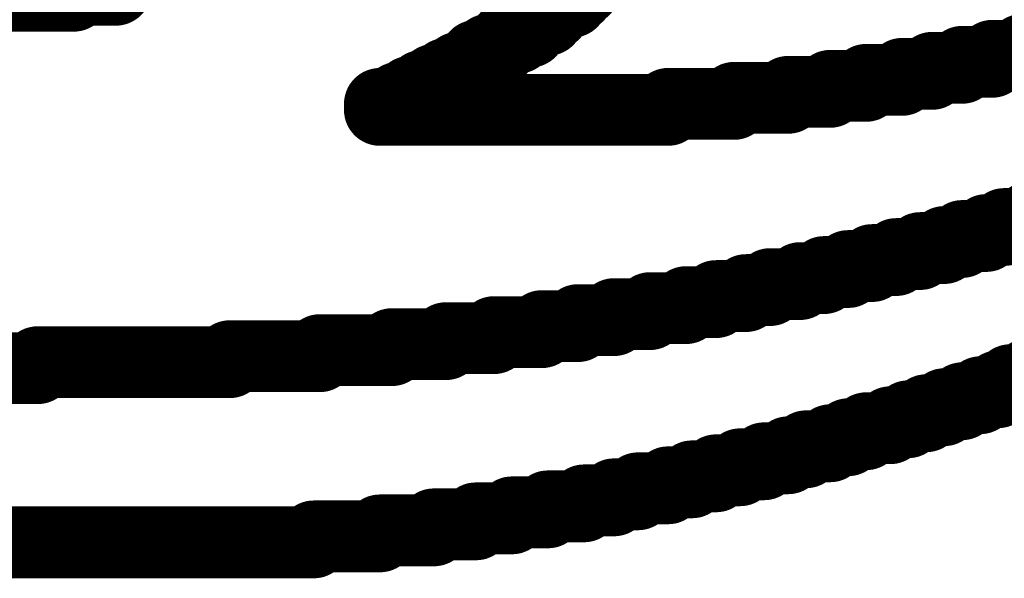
# Model space of a CAD drawing. Header units: inches. Extents: x -0.03 to 9.71, y 0 to 4.44.
# Tile 24 of 117: x 0.2044 to 0.273, y 0.6771 to 0.716. Entities that reach past the tile are written whole.
import ezdxf

# ---------------------------------------------------------------- set-up
doc = ezdxf.new("R2010")
doc.units = ezdxf.units.IN
doc.header["$MEASUREMENT"] = 0
doc.layers.add('Top Overlay', color=2, linetype='Continuous')

msp = doc.modelspace()

# ---------------------------------------------------------------- linework, layer by layer
at = {"layer": 'Top Overlay'}
for p, q in [((0.241189, 0.715957), (0.241189, 0.716378)), ((0.239937, 0.715122), (0.239937, 0.715539)), ((0.239937, 0.715539), (0.240355, 0.715539)), ((0.240355, 0.715539), (0.240355, 0.715957)), ((0.240355, 0.715957), (0.241189, 0.715957)), ((0.238264, 0.714283), (0.238264, 0.714705)), ((0.238264, 0.714705), (0.239099, 0.714705)), ((0.239099, 0.714705), (0.239099, 0.715122)), ((0.239099, 0.715122), (0.239937, 0.715122)), ((0.237847, 0.713866), (0.237847, 0.714283)), ((0.237847, 0.714283), (0.238264, 0.714283)), ((0.236174, 0.713032), (0.236174, 0.713449)), ((0.236174, 0.713449), (0.237008, 0.713449)), ((0.237008, 0.713449), (0.237008, 0.713866)), ((0.237008, 0.713866), (0.237847, 0.713866)), ((0.274225, 0.713449), (0.272134, 0.713449)), ((0.272134, 0.713449), (0.272134, 0.713032)), ((0.234918, 0.712193), (0.234918, 0.712614)), ((0.234918, 0.712614), (0.235756, 0.712614)), ((0.235756, 0.712614), (0.235756, 0.713032)), ((0.235756, 0.713032), (0.236174, 0.713032)), ((0.270044, 0.712614), (0.267953, 0.712614)), ((0.267953, 0.712614), (0.267953, 0.712193)), ((0.272134, 0.713032), (0.270044, 0.713032)), ((0.270044, 0.713032), (0.270044, 0.712614)), ((0.234083, 0.711776), (0.234083, 0.712193)), ((0.234083, 0.712193), (0.234918, 0.712193)), ((0.267953, 0.712193), (0.265863, 0.712193)), ((0.265863, 0.712193), (0.265863, 0.711776)), ((0.23241, 0.710941), (0.23241, 0.711358)), ((0.23241, 0.711358), (0.233244, 0.711358)), ((0.233244, 0.711358), (0.233244, 0.711776)), ((0.233244, 0.711776), (0.234083, 0.711776)), ((0.263351, 0.711358), (0.260843, 0.711358)), ((0.260843, 0.711358), (0.260843, 0.710941)), ((0.265863, 0.711776), (0.263351, 0.711776)), ((0.263351, 0.711776), (0.263351, 0.711358)), ((0.230737, 0.710102), (0.230737, 0.710524)), ((0.230737, 0.710524), (0.231575, 0.710524)), ((0.231575, 0.710524), (0.231575, 0.710941)), ((0.231575, 0.710941), (0.23241, 0.710941)), ((0.257918, 0.710524), (0.254154, 0.710524)), ((0.254154, 0.710524), (0.254154, 0.710102)), ((0.260843, 0.710941), (0.257918, 0.710941)), ((0.257918, 0.710941), (0.257918, 0.710524)), ((0.229481, 0.709685), (0.229481, 0.710102)), ((0.229481, 0.710102), (0.230737, 0.710102)), ((0.254154, 0.710102), (0.249556, 0.710102)), ((0.249556, 0.710102), (0.249556, 0.709685)), ((0.249556, 0.709685), (0.229481, 0.709685)), ((0.272969, 0.701323), (0.272969, 0.70174)), ((0.272969, 0.70174), (0.274642, 0.70174)), ((0.270044, 0.700488), (0.270044, 0.700906)), ((0.270044, 0.700906), (0.271717, 0.700906)), ((0.271717, 0.700906), (0.271717, 0.701323)), ((0.271717, 0.701323), (0.272969, 0.701323)), ((0.268788, 0.700067), (0.268788, 0.700488)), ((0.268788, 0.700488), (0.270044, 0.700488)), ((0.265445, 0.699232), (0.265445, 0.69965)), ((0.265445, 0.69965), (0.267114, 0.69965)), ((0.267114, 0.69965), (0.267114, 0.700067)), ((0.267114, 0.700067), (0.268788, 0.700067)), ((0.263772, 0.698815), (0.263772, 0.699232)), ((0.263772, 0.699232), (0.265445, 0.699232)), ((0.260426, 0.697976), (0.260426, 0.698398)), ((0.260426, 0.698398), (0.262099, 0.698398)), ((0.262099, 0.698398), (0.262099, 0.698815)), ((0.262099, 0.698815), (0.263772, 0.698815)), ((0.256662, 0.697142), (0.256662, 0.697559)), ((0.256662, 0.697559), (0.258752, 0.697559)), ((0.258752, 0.697559), (0.258752, 0.697976)), ((0.258752, 0.697976), (0.260426, 0.697976)), ((0.254989, 0.696724), (0.254989, 0.697142)), ((0.254989, 0.697142), (0.256662, 0.697142)), ((0.250807, 0.695886), (0.250807, 0.696303)), ((0.250807, 0.696303), (0.252898, 0.696303)), ((0.252898, 0.696303), (0.252898, 0.696724)), ((0.252898, 0.696724), (0.254989, 0.696724)), ((0.245792, 0.695051), (0.245792, 0.695469)), ((0.245792, 0.695469), (0.2483, 0.695469)), ((0.2483, 0.695469), (0.2483, 0.695886)), ((0.2483, 0.695886), (0.250807, 0.695886)), ((0.24328, 0.694634), (0.24328, 0.695051)), ((0.24328, 0.695051), (0.245792, 0.695051)), ((0.237426, 0.693795), (0.237426, 0.694213)), ((0.237426, 0.694213), (0.240772, 0.694213)), ((0.240772, 0.694213), (0.240772, 0.694634)), ((0.240772, 0.694634), (0.24328, 0.694634)), ((0.230319, 0.692961), (0.230319, 0.693378)), ((0.230319, 0.693378), (0.234083, 0.693378)), ((0.234083, 0.693378), (0.234083, 0.693795)), ((0.234083, 0.693795), (0.237426, 0.693795)), ((0.2253, 0.692539), (0.2253, 0.692961)), ((0.2253, 0.692961), (0.230319, 0.692961)), ((0.205646, 0.691705), (0.205646, 0.692122)), ((0.205646, 0.692122), (0.219028, 0.692122)), ((0.219028, 0.692122), (0.219028, 0.692539)), ((0.219028, 0.692539), (0.2253, 0.692539)), ((0.200213, 0.691705), (0.205646, 0.691705)), ((0.272552, 0.690032), (0.2713, 0.690032)), ((0.2713, 0.690032), (0.2713, 0.689614)), ((0.27339, 0.690449), (0.272552, 0.690449)), ((0.272552, 0.690449), (0.272552, 0.690032)), ((0.2713, 0.689614), (0.270044, 0.689614)), ((0.270044, 0.689614), (0.270044, 0.689197)), ((0.268788, 0.68878), (0.267536, 0.68878)), ((0.267536, 0.68878), (0.267536, 0.688358)), ((0.270044, 0.689197), (0.268788, 0.689197)), ((0.268788, 0.689197), (0.268788, 0.68878)), ((0.26628, 0.687941), (0.265024, 0.687941)), ((0.265024, 0.687941), (0.265024, 0.687524)), ((0.267536, 0.688358), (0.26628, 0.688358)), ((0.26628, 0.688358), (0.26628, 0.687941)), ((0.265024, 0.687524), (0.263351, 0.687524)), ((0.263351, 0.687524), (0.263351, 0.687106)), ((0.262099, 0.686689), (0.260843, 0.686689)), ((0.260843, 0.686689), (0.260843, 0.686268)), ((0.263351, 0.687106), (0.262099, 0.687106)), ((0.262099, 0.687106), (0.262099, 0.686689)), ((0.25917, 0.685851), (0.257918, 0.685851)), ((0.257918, 0.685851), (0.257918, 0.685433)), ((0.260843, 0.686268), (0.25917, 0.686268)), ((0.25917, 0.686268), (0.25917, 0.685851)), ((0.257918, 0.685433), (0.256244, 0.685433)), ((0.256244, 0.685433), (0.256244, 0.685016)), ((0.254571, 0.684598), (0.252898, 0.684598)), ((0.252898, 0.684598), (0.252898, 0.684177)), ((0.256244, 0.685016), (0.254571, 0.685016)), ((0.254571, 0.685016), (0.254571, 0.684598)), ((0.251225, 0.68376), (0.249556, 0.68376)), ((0.249556, 0.68376), (0.249556, 0.683343)), ((0.252898, 0.684177), (0.251225, 0.684177)), ((0.251225, 0.684177), (0.251225, 0.68376)), ((0.249556, 0.683343), (0.247461, 0.683343)), ((0.247461, 0.683343), (0.247461, 0.682925)), ((0.245792, 0.682504), (0.243701, 0.682504)), ((0.243701, 0.682504), (0.243701, 0.682087)), ((0.247461, 0.682925), (0.245792, 0.682925)), ((0.245792, 0.682925), (0.245792, 0.682504)), ((0.243701, 0.682087), (0.241189, 0.682087)), ((0.241189, 0.682087), (0.241189, 0.681669)), ((0.238681, 0.681252), (0.236174, 0.681252)), ((0.236174, 0.681252), (0.236174, 0.680835)), ((0.241189, 0.681669), (0.238681, 0.681669)), ((0.238681, 0.681669), (0.238681, 0.681252)), ((0.233244, 0.680414), (0.229481, 0.680414)), ((0.229481, 0.680414), (0.229481, 0.679996)), ((0.236174, 0.680835), (0.233244, 0.680835)), ((0.233244, 0.680835), (0.233244, 0.680414)), ((0.229481, 0.679996), (0.224882, 0.679996)), ((0.224882, 0.679996), (0.224882, 0.679579)), ((0.224882, 0.679579), (0.198957, 0.679579))]:
    msp.add_line(p, q, dxfattribs=at)
at = {"layer": 'Top Overlay', "const_width": 0.005}
for points in [[(0.211083, 0.718047), (0.211083, 0.718469)], [(0.243701, 0.718047), (0.243701, 0.718469)], [(0.201465, 0.71763), (0.208158, 0.71763)], [(0.208158, 0.718047), (0.211083, 0.718047)], [(0.208158, 0.71763), (0.208158, 0.718047)], [(0.242863, 0.71763), (0.24328, 0.71763)], [(0.242863, 0.717213), (0.242863, 0.71763)], [(0.24328, 0.718047), (0.243701, 0.718047)], [(0.24328, 0.71763), (0.24328, 0.718047)], [(0.242028, 0.716795), (0.242028, 0.717213)], [(0.242028, 0.717213), (0.242863, 0.717213)], [(0.241189, 0.716378), (0.241611, 0.716378)], [(0.241189, 0.715957), (0.241189, 0.716378)], [(0.241611, 0.716795), (0.242028, 0.716795)], [(0.241611, 0.716378), (0.241611, 0.716795)], [(0.240355, 0.715957), (0.241189, 0.715957)], [(0.240355, 0.715539), (0.240355, 0.715957)], [(0.239099, 0.715122), (0.239937, 0.715122)], [(0.239099, 0.714705), (0.239099, 0.715122)], [(0.239937, 0.715539), (0.240355, 0.715539)], [(0.239937, 0.715122), (0.239937, 0.715539)], [(0.237847, 0.714283), (0.238264, 0.714283)], [(0.237847, 0.713866), (0.237847, 0.714283)], [(0.238264, 0.714705), (0.239099, 0.714705)], [(0.238264, 0.714283), (0.238264, 0.714705)], [(0.237008, 0.713449), (0.237008, 0.713866)], [(0.237008, 0.713866), (0.237847, 0.713866)], [(0.274225, 0.713866), (0.275898, 0.713866)], [(0.274225, 0.713449), (0.274225, 0.713866)], [(0.235756, 0.713032), (0.236174, 0.713032)], [(0.235756, 0.712614), (0.235756, 0.713032)], [(0.236174, 0.713449), (0.237008, 0.713449)], [(0.236174, 0.713032), (0.236174, 0.713449)], [(0.270044, 0.712614), (0.270044, 0.713032)], [(0.270044, 0.713032), (0.272134, 0.713032)], [(0.272134, 0.713449), (0.274225, 0.713449)], [(0.272134, 0.713032), (0.272134, 0.713449)], [(0.234083, 0.712193), (0.234918, 0.712193)], [(0.234083, 0.711776), (0.234083, 0.712193)], [(0.234918, 0.712614), (0.235756, 0.712614)], [(0.234918, 0.712193), (0.234918, 0.712614)], [(0.265863, 0.711776), (0.265863, 0.712193)], [(0.265863, 0.712193), (0.267953, 0.712193)], [(0.267953, 0.712614), (0.270044, 0.712614)], [(0.267953, 0.712193), (0.267953, 0.712614)], [(0.233244, 0.711776), (0.234083, 0.711776)], [(0.233244, 0.711358), (0.233244, 0.711776)], [(0.263351, 0.711358), (0.263351, 0.711776)], [(0.263351, 0.711776), (0.265863, 0.711776)], [(0.231575, 0.710941), (0.23241, 0.710941)], [(0.231575, 0.710524), (0.231575, 0.710941)], [(0.23241, 0.711358), (0.233244, 0.711358)], [(0.23241, 0.710941), (0.23241, 0.711358)], [(0.257918, 0.710941), (0.260843, 0.710941)], [(0.257918, 0.710524), (0.257918, 0.710941)], [(0.260843, 0.710941), (0.260843, 0.711358)], [(0.260843, 0.711358), (0.263351, 0.711358)], [(0.229481, 0.710102), (0.230737, 0.710102)], [(0.229481, 0.709685), (0.229481, 0.710102)], [(0.230737, 0.710524), (0.231575, 0.710524)], [(0.230737, 0.710102), (0.230737, 0.710524)], [(0.249556, 0.709685), (0.249556, 0.710102)], [(0.249556, 0.710102), (0.254154, 0.710102)], [(0.254154, 0.710102), (0.254154, 0.710524)], [(0.254154, 0.710524), (0.257918, 0.710524)], [(0.229481, 0.709685), (0.249556, 0.709685)], [(0.274642, 0.702158), (0.275898, 0.702158)], [(0.274642, 0.70174), (0.274642, 0.702158)], [(0.271717, 0.701323), (0.272969, 0.701323)], [(0.271717, 0.700906), (0.271717, 0.701323)], [(0.272969, 0.70174), (0.274642, 0.70174)], [(0.272969, 0.701323), (0.272969, 0.70174)], [(0.268788, 0.700067), (0.268788, 0.700488)], [(0.268788, 0.700488), (0.270044, 0.700488)], [(0.270044, 0.700906), (0.271717, 0.700906)], [(0.270044, 0.700488), (0.270044, 0.700906)], [(0.267114, 0.69965), (0.267114, 0.700067)], [(0.267114, 0.700067), (0.268788, 0.700067)], [(0.263772, 0.699232), (0.265445, 0.699232)], [(0.263772, 0.698815), (0.263772, 0.699232)], [(0.265445, 0.69965), (0.267114, 0.69965)], [(0.265445, 0.699232), (0.265445, 0.69965)], [(0.260426, 0.698398), (0.262099, 0.698398)], [(0.260426, 0.697976), (0.260426, 0.698398)], [(0.262099, 0.698815), (0.263772, 0.698815)], [(0.262099, 0.698398), (0.262099, 0.698815)], [(0.258752, 0.697976), (0.260426, 0.697976)], [(0.258752, 0.697559), (0.258752, 0.697976)], [(0.254989, 0.696724), (0.254989, 0.697142)], [(0.254989, 0.697142), (0.256662, 0.697142)], [(0.256662, 0.697559), (0.258752, 0.697559)], [(0.256662, 0.697142), (0.256662, 0.697559)], [(0.252898, 0.696724), (0.254989, 0.696724)], [(0.252898, 0.696303), (0.252898, 0.696724)], [(0.2483, 0.695886), (0.250807, 0.695886)], [(0.2483, 0.695469), (0.2483, 0.695886)], [(0.250807, 0.696303), (0.252898, 0.696303)], [(0.250807, 0.695886), (0.250807, 0.696303)], [(0.24328, 0.695051), (0.245792, 0.695051)], [(0.24328, 0.694634), (0.24328, 0.695051)], [(0.245792, 0.695469), (0.2483, 0.695469)], [(0.245792, 0.695051), (0.245792, 0.695469)], [(0.240772, 0.694634), (0.24328, 0.694634)], [(0.240772, 0.694213), (0.240772, 0.694634)], [(0.234083, 0.693795), (0.237426, 0.693795)], [(0.234083, 0.693378), (0.234083, 0.693795)], [(0.237426, 0.693795), (0.237426, 0.694213)], [(0.237426, 0.694213), (0.240772, 0.694213)], [(0.2253, 0.692961), (0.230319, 0.692961)], [(0.2253, 0.692539), (0.2253, 0.692961)], [(0.230319, 0.693378), (0.234083, 0.693378)], [(0.230319, 0.692961), (0.230319, 0.693378)], [(0.219028, 0.692539), (0.2253, 0.692539)], [(0.219028, 0.692122), (0.219028, 0.692539)], [(0.200213, 0.691705), (0.205646, 0.691705)], [(0.205646, 0.692122), (0.219028, 0.692122)], [(0.205646, 0.691705), (0.205646, 0.692122)], [(0.27339, 0.69087), (0.274642, 0.69087)], [(0.27339, 0.690449), (0.27339, 0.69087)], [(0.274642, 0.69087), (0.274642, 0.691288)], [(0.274642, 0.691288), (0.275898, 0.691288)], [(0.272552, 0.690032), (0.272552, 0.690449)], [(0.272552, 0.690449), (0.27339, 0.690449)], [(0.270044, 0.689614), (0.2713, 0.689614)], [(0.270044, 0.689197), (0.270044, 0.689614)], [(0.2713, 0.689614), (0.2713, 0.690032)], [(0.2713, 0.690032), (0.272552, 0.690032)], [(0.268788, 0.68878), (0.268788, 0.689197)], [(0.268788, 0.689197), (0.270044, 0.689197)], [(0.26628, 0.687941), (0.26628, 0.688358)], [(0.26628, 0.688358), (0.267536, 0.688358)], [(0.267536, 0.688358), (0.267536, 0.68878)], [(0.267536, 0.68878), (0.268788, 0.68878)], [(0.263351, 0.687106), (0.263351, 0.687524)], [(0.263351, 0.687524), (0.265024, 0.687524)], [(0.265024, 0.687524), (0.265024, 0.687941)], [(0.265024, 0.687941), (0.26628, 0.687941)], [(0.262099, 0.687106), (0.263351, 0.687106)], [(0.262099, 0.686689), (0.262099, 0.687106)], [(0.25917, 0.685851), (0.25917, 0.686268)], [(0.25917, 0.686268), (0.260843, 0.686268)], [(0.260843, 0.686268), (0.260843, 0.686689)], [(0.260843, 0.686689), (0.262099, 0.686689)], [(0.256244, 0.685016), (0.256244, 0.685433)], [(0.256244, 0.685433), (0.257918, 0.685433)], [(0.257918, 0.685433), (0.257918, 0.685851)], [(0.257918, 0.685851), (0.25917, 0.685851)], [(0.254571, 0.685016), (0.256244, 0.685016)], [(0.254571, 0.684598), (0.254571, 0.685016)], [(0.251225, 0.684177), (0.252898, 0.684177)], [(0.251225, 0.68376), (0.251225, 0.684177)], [(0.252898, 0.684177), (0.252898, 0.684598)], [(0.252898, 0.684598), (0.254571, 0.684598)], [(0.247461, 0.683343), (0.249556, 0.683343)], [(0.247461, 0.682925), (0.247461, 0.683343)], [(0.249556, 0.683343), (0.249556, 0.68376)], [(0.249556, 0.68376), (0.251225, 0.68376)], [(0.245792, 0.682504), (0.245792, 0.682925)], [(0.245792, 0.682925), (0.247461, 0.682925)], [(0.241189, 0.682087), (0.243701, 0.682087)], [(0.241189, 0.681669), (0.241189, 0.682087)], [(0.243701, 0.682087), (0.243701, 0.682504)], [(0.243701, 0.682504), (0.245792, 0.682504)], [(0.236174, 0.680835), (0.236174, 0.681252)], [(0.236174, 0.681252), (0.238681, 0.681252)], [(0.238681, 0.681669), (0.241189, 0.681669)], [(0.238681, 0.681252), (0.238681, 0.681669)], [(0.233244, 0.680414), (0.233244, 0.680835)], [(0.233244, 0.680835), (0.236174, 0.680835)], [(0.224882, 0.679579), (0.224882, 0.679996)], [(0.224882, 0.679996), (0.229481, 0.679996)], [(0.229481, 0.679996), (0.229481, 0.680414)], [(0.229481, 0.680414), (0.233244, 0.680414)], [(0.198957, 0.679579), (0.224882, 0.679579)]]:
    msp.add_lwpolyline(points, dxfattribs=at)
at = {"layer": 'Top Overlay', "const_width": 0.0025}
for points in [[(0.206908, 0.718047, 1), (0.209408, 0.718047, 1)], [(0.206908, 0.718047, 1), (0.209408, 0.718047, 1)], [(0.206908, 0.71763, 1), (0.209408, 0.71763, 1)], [(0.206908, 0.71763, 1), (0.209408, 0.71763, 1)], [(0.209833, 0.718047, 1), (0.212333, 0.718047, 1)], [(0.209833, 0.718047, 1), (0.212333, 0.718047, 1)], [(0.241613, 0.71763, 1), (0.244113, 0.71763, 1)], [(0.241613, 0.71763, 1), (0.244113, 0.71763, 1)], [(0.24203, 0.718047, 1), (0.24453, 0.718047, 1)], [(0.24203, 0.718047, 1), (0.24453, 0.718047, 1)], [(0.24203, 0.71763, 1), (0.24453, 0.71763, 1)], [(0.24203, 0.71763, 1), (0.24453, 0.71763, 1)], [(0.242451, 0.718047, 1), (0.244951, 0.718047, 1)], [(0.242451, 0.718047, 1), (0.244951, 0.718047, 1)], [(0.240778, 0.717213, 1), (0.243278, 0.717213, 1)], [(0.240778, 0.717213, 1), (0.243278, 0.717213, 1)], [(0.241613, 0.717213, 1), (0.244113, 0.717213, 1)], [(0.241613, 0.717213, 1), (0.244113, 0.717213, 1)], [(0.239939, 0.716378, 1), (0.242439, 0.716378, 1)], [(0.239939, 0.716378, 1), (0.242439, 0.716378, 1)], [(0.240361, 0.716795, 1), (0.242861, 0.716795, 1)], [(0.240361, 0.716795, 1), (0.242861, 0.716795, 1)], [(0.240361, 0.716378, 1), (0.242861, 0.716378, 1)], [(0.240361, 0.716378, 1), (0.242861, 0.716378, 1)], [(0.240778, 0.716795, 1), (0.243278, 0.716795, 1)], [(0.240778, 0.716795, 1), (0.243278, 0.716795, 1)], [(0.239105, 0.715957, 1), (0.241605, 0.715957, 1)], [(0.239105, 0.715957, 1), (0.241605, 0.715957, 1)], [(0.239939, 0.715957, 1), (0.242439, 0.715957, 1)], [(0.239939, 0.715957, 1), (0.242439, 0.715957, 1)], [(0.237849, 0.715122, 1), (0.240349, 0.715122, 1)], [(0.237849, 0.715122, 1), (0.240349, 0.715122, 1)], [(0.238687, 0.715539, 1), (0.241187, 0.715539, 1)], [(0.238687, 0.715539, 1), (0.241187, 0.715539, 1)], [(0.238687, 0.715122, 1), (0.241187, 0.715122, 1)], [(0.238687, 0.715122, 1), (0.241187, 0.715122, 1)], [(0.239105, 0.715539, 1), (0.241605, 0.715539, 1)], [(0.239105, 0.715539, 1), (0.241605, 0.715539, 1)], [(0.236597, 0.714283, 1), (0.239097, 0.714283, 1)], [(0.236597, 0.714283, 1), (0.239097, 0.714283, 1)], [(0.237014, 0.714705, 1), (0.239514, 0.714705, 1)], [(0.237014, 0.714705, 1), (0.239514, 0.714705, 1)], [(0.237014, 0.714283, 1), (0.239514, 0.714283, 1)], [(0.237014, 0.714283, 1), (0.239514, 0.714283, 1)], [(0.237849, 0.714705, 1), (0.240349, 0.714705, 1)], [(0.237849, 0.714705, 1), (0.240349, 0.714705, 1)], [(0.235758, 0.713866, 1), (0.238258, 0.713866, 1)], [(0.235758, 0.713866, 1), (0.238258, 0.713866, 1)], [(0.236597, 0.713866, 1), (0.239097, 0.713866, 1)], [(0.236597, 0.713866, 1), (0.239097, 0.713866, 1)], [(0.272975, 0.713866, 1), (0.275475, 0.713866, 1)], [(0.272975, 0.713866, 1), (0.275475, 0.713866, 1)], [(0.234506, 0.713032, 1), (0.237006, 0.713032, 1)], [(0.234506, 0.713032, 1), (0.237006, 0.713032, 1)], [(0.234924, 0.713449, 1), (0.237424, 0.713449, 1)], [(0.234924, 0.713449, 1), (0.237424, 0.713449, 1)], [(0.234924, 0.713032, 1), (0.237424, 0.713032, 1)], [(0.234924, 0.713032, 1), (0.237424, 0.713032, 1)], [(0.235758, 0.713449, 1), (0.238258, 0.713449, 1)], [(0.235758, 0.713449, 1), (0.238258, 0.713449, 1)], [(0.268794, 0.713032, 1), (0.271294, 0.713032, 1)], [(0.268794, 0.713032, 1), (0.271294, 0.713032, 1)], [(0.270884, 0.713449, 1), (0.273384, 0.713449, 1)], [(0.270884, 0.713449, 1), (0.273384, 0.713449, 1)], [(0.270884, 0.713032, 1), (0.273384, 0.713032, 1)], [(0.270884, 0.713032, 1), (0.273384, 0.713032, 1)], [(0.272975, 0.713449, 1), (0.275475, 0.713449, 1)], [(0.272975, 0.713449, 1), (0.275475, 0.713449, 1)], [(0.232833, 0.712193, 1), (0.235333, 0.712193, 1)], [(0.232833, 0.712193, 1), (0.235333, 0.712193, 1)], [(0.233668, 0.712614, 1), (0.236168, 0.712614, 1)], [(0.233668, 0.712614, 1), (0.236168, 0.712614, 1)], [(0.233668, 0.712193, 1), (0.236168, 0.712193, 1)], [(0.233668, 0.712193, 1), (0.236168, 0.712193, 1)], [(0.234506, 0.712614, 1), (0.237006, 0.712614, 1)], [(0.234506, 0.712614, 1), (0.237006, 0.712614, 1)], [(0.264613, 0.712193, 1), (0.267113, 0.712193, 1)], [(0.264613, 0.712193, 1), (0.267113, 0.712193, 1)], [(0.266703, 0.712614, 1), (0.269203, 0.712614, 1)], [(0.266703, 0.712614, 1), (0.269203, 0.712614, 1)], [(0.266703, 0.712193, 1), (0.269203, 0.712193, 1)], [(0.266703, 0.712193, 1), (0.269203, 0.712193, 1)], [(0.268794, 0.712614, 1), (0.271294, 0.712614, 1)], [(0.268794, 0.712614, 1), (0.271294, 0.712614, 1)], [(0.231994, 0.711776, 1), (0.234494, 0.711776, 1)], [(0.231994, 0.711776, 1), (0.234494, 0.711776, 1)], [(0.232833, 0.711776, 1), (0.235333, 0.711776, 1)], [(0.232833, 0.711776, 1), (0.235333, 0.711776, 1)], [(0.262101, 0.711776, 1), (0.264601, 0.711776, 1)], [(0.262101, 0.711776, 1), (0.264601, 0.711776, 1)], [(0.264613, 0.711776, 1), (0.267113, 0.711776, 1)], [(0.264613, 0.711776, 1), (0.267113, 0.711776, 1)], [(0.230325, 0.710941, 1), (0.232825, 0.710941, 1)], [(0.230325, 0.710941, 1), (0.232825, 0.710941, 1)], [(0.23116, 0.711358, 1), (0.23366, 0.711358, 1)], [(0.23116, 0.711358, 1), (0.23366, 0.711358, 1)], [(0.23116, 0.710941, 1), (0.23366, 0.710941, 1)], [(0.23116, 0.710941, 1), (0.23366, 0.710941, 1)], [(0.231994, 0.711358, 1), (0.234494, 0.711358, 1)], [(0.231994, 0.711358, 1), (0.234494, 0.711358, 1)], [(0.256668, 0.710941, 1), (0.259168, 0.710941, 1)], [(0.256668, 0.710941, 1), (0.259168, 0.710941, 1)], [(0.259593, 0.711358, 1), (0.262093, 0.711358, 1)], [(0.259593, 0.711358, 1), (0.262093, 0.711358, 1)], [(0.259593, 0.710941, 1), (0.262093, 0.710941, 1)], [(0.259593, 0.710941, 1), (0.262093, 0.710941, 1)], [(0.262101, 0.711358, 1), (0.264601, 0.711358, 1)], [(0.262101, 0.711358, 1), (0.264601, 0.711358, 1)], [(0.228231, 0.710102, 1), (0.230731, 0.710102, 1)], [(0.228231, 0.710102, 1), (0.230731, 0.710102, 1)], [(0.229487, 0.710524, 1), (0.231987, 0.710524, 1)], [(0.229487, 0.710524, 1), (0.231987, 0.710524, 1)], [(0.229487, 0.710102, 1), (0.231987, 0.710102, 1)], [(0.229487, 0.710102, 1), (0.231987, 0.710102, 1)], [(0.230325, 0.710524, 1), (0.232825, 0.710524, 1)], [(0.230325, 0.710524, 1), (0.232825, 0.710524, 1)], [(0.248306, 0.710102, 1), (0.250806, 0.710102, 1)], [(0.248306, 0.710102, 1), (0.250806, 0.710102, 1)], [(0.252904, 0.710524, 1), (0.255404, 0.710524, 1)], [(0.252904, 0.710524, 1), (0.255404, 0.710524, 1)], [(0.252904, 0.710102, 1), (0.255404, 0.710102, 1)], [(0.252904, 0.710102, 1), (0.255404, 0.710102, 1)], [(0.256668, 0.710524, 1), (0.259168, 0.710524, 1)], [(0.256668, 0.710524, 1), (0.259168, 0.710524, 1)], [(0.228231, 0.709685, 1), (0.230731, 0.709685, 1)], [(0.228231, 0.709685, 1), (0.230731, 0.709685, 1)], [(0.248306, 0.709685, 1), (0.250806, 0.709685, 1)], [(0.248306, 0.709685, 1), (0.250806, 0.709685, 1)], [(0.273392, 0.702158, 1), (0.275892, 0.702158, 1)], [(0.273392, 0.702158, 1), (0.275892, 0.702158, 1)], [(0.270467, 0.701323, 1), (0.272967, 0.701323, 1)], [(0.270467, 0.701323, 1), (0.272967, 0.701323, 1)], [(0.271719, 0.70174, 1), (0.274219, 0.70174, 1)], [(0.271719, 0.70174, 1), (0.274219, 0.70174, 1)], [(0.271719, 0.701323, 1), (0.274219, 0.701323, 1)], [(0.271719, 0.701323, 1), (0.274219, 0.701323, 1)], [(0.273392, 0.70174, 1), (0.275892, 0.70174, 1)], [(0.273392, 0.70174, 1), (0.275892, 0.70174, 1)], [(0.267538, 0.700488, 1), (0.270038, 0.700488, 1)], [(0.267538, 0.700488, 1), (0.270038, 0.700488, 1)], [(0.268794, 0.700906, 1), (0.271294, 0.700906, 1)], [(0.268794, 0.700906, 1), (0.271294, 0.700906, 1)], [(0.268794, 0.700488, 1), (0.271294, 0.700488, 1)], [(0.268794, 0.700488, 1), (0.271294, 0.700488, 1)], [(0.270467, 0.700906, 1), (0.272967, 0.700906, 1)], [(0.270467, 0.700906, 1), (0.272967, 0.700906, 1)], [(0.265865, 0.700067, 1), (0.268365, 0.700067, 1)], [(0.265865, 0.700067, 1), (0.268365, 0.700067, 1)], [(0.267538, 0.700067, 1), (0.270038, 0.700067, 1)], [(0.267538, 0.700067, 1), (0.270038, 0.700067, 1)], [(0.262522, 0.699232, 1), (0.265022, 0.699232, 1)], [(0.262522, 0.699232, 1), (0.265022, 0.699232, 1)], [(0.264195, 0.69965, 1), (0.266695, 0.69965, 1)], [(0.264195, 0.69965, 1), (0.266695, 0.69965, 1)], [(0.264195, 0.699232, 1), (0.266695, 0.699232, 1)], [(0.264195, 0.699232, 1), (0.266695, 0.699232, 1)], [(0.265865, 0.69965, 1), (0.268365, 0.69965, 1)], [(0.265865, 0.69965, 1), (0.268365, 0.69965, 1)], [(0.259176, 0.698398, 1), (0.261676, 0.698398, 1)], [(0.259176, 0.698398, 1), (0.261676, 0.698398, 1)], [(0.260849, 0.698815, 1), (0.263349, 0.698815, 1)], [(0.260849, 0.698815, 1), (0.263349, 0.698815, 1)], [(0.260849, 0.698398, 1), (0.263349, 0.698398, 1)], [(0.260849, 0.698398, 1), (0.263349, 0.698398, 1)], [(0.262522, 0.698815, 1), (0.265022, 0.698815, 1)], [(0.262522, 0.698815, 1), (0.265022, 0.698815, 1)], [(0.257502, 0.697976, 1), (0.260002, 0.697976, 1)], [(0.257502, 0.697976, 1), (0.260002, 0.697976, 1)], [(0.259176, 0.697976, 1), (0.261676, 0.697976, 1)], [(0.259176, 0.697976, 1), (0.261676, 0.697976, 1)], [(0.253738, 0.697142, 1), (0.256238, 0.697142, 1)], [(0.253738, 0.697142, 1), (0.256238, 0.697142, 1)], [(0.255412, 0.697559, 1), (0.257912, 0.697559, 1)], [(0.255412, 0.697559, 1), (0.257912, 0.697559, 1)], [(0.255412, 0.697142, 1), (0.257912, 0.697142, 1)], [(0.255412, 0.697142, 1), (0.257912, 0.697142, 1)], [(0.257502, 0.697559, 1), (0.260002, 0.697559, 1)], [(0.257502, 0.697559, 1), (0.260002, 0.697559, 1)], [(0.251648, 0.696724, 1), (0.254148, 0.696724, 1)], [(0.251648, 0.696724, 1), (0.254148, 0.696724, 1)], [(0.253738, 0.696724, 1), (0.256238, 0.696724, 1)], [(0.253738, 0.696724, 1), (0.256238, 0.696724, 1)], [(0.24705, 0.695886, 1), (0.24955, 0.695886, 1)], [(0.24705, 0.695886, 1), (0.24955, 0.695886, 1)], [(0.249557, 0.696303, 1), (0.252057, 0.696303, 1)], [(0.249557, 0.696303, 1), (0.252057, 0.696303, 1)], [(0.249557, 0.695886, 1), (0.252057, 0.695886, 1)], [(0.249557, 0.695886, 1), (0.252057, 0.695886, 1)], [(0.251648, 0.696303, 1), (0.254148, 0.696303, 1)], [(0.251648, 0.696303, 1), (0.254148, 0.696303, 1)], [(0.24203, 0.695051, 1), (0.24453, 0.695051, 1)], [(0.24203, 0.695051, 1), (0.24453, 0.695051, 1)], [(0.244542, 0.695469, 1), (0.247042, 0.695469, 1)], [(0.244542, 0.695469, 1), (0.247042, 0.695469, 1)], [(0.244542, 0.695051, 1), (0.247042, 0.695051, 1)], [(0.244542, 0.695051, 1), (0.247042, 0.695051, 1)], [(0.24705, 0.695469, 1), (0.24955, 0.695469, 1)], [(0.24705, 0.695469, 1), (0.24955, 0.695469, 1)], [(0.239522, 0.694634, 1), (0.242022, 0.694634, 1)], [(0.239522, 0.694634, 1), (0.242022, 0.694634, 1)], [(0.24203, 0.694634, 1), (0.24453, 0.694634, 1)], [(0.24203, 0.694634, 1), (0.24453, 0.694634, 1)], [(0.232833, 0.693795, 1), (0.235333, 0.693795, 1)], [(0.232833, 0.693795, 1), (0.235333, 0.693795, 1)], [(0.236176, 0.694213, 1), (0.238676, 0.694213, 1)], [(0.236176, 0.694213, 1), (0.238676, 0.694213, 1)], [(0.236176, 0.693795, 1), (0.238676, 0.693795, 1)], [(0.236176, 0.693795, 1), (0.238676, 0.693795, 1)], [(0.239522, 0.694213, 1), (0.242022, 0.694213, 1)], [(0.239522, 0.694213, 1), (0.242022, 0.694213, 1)], [(0.22405, 0.692961, 1), (0.22655, 0.692961, 1)], [(0.22405, 0.692961, 1), (0.22655, 0.692961, 1)], [(0.229069, 0.693378, 1), (0.231569, 0.693378, 1)], [(0.229069, 0.693378, 1), (0.231569, 0.693378, 1)], [(0.229069, 0.692961, 1), (0.231569, 0.692961, 1)], [(0.229069, 0.692961, 1), (0.231569, 0.692961, 1)], [(0.232833, 0.693378, 1), (0.235333, 0.693378, 1)], [(0.232833, 0.693378, 1), (0.235333, 0.693378, 1)], [(0.217778, 0.692539, 1), (0.220278, 0.692539, 1)], [(0.217778, 0.692539, 1), (0.220278, 0.692539, 1)], [(0.22405, 0.692539, 1), (0.22655, 0.692539, 1)], [(0.22405, 0.692539, 1), (0.22655, 0.692539, 1)], [(0.204396, 0.692122, 1), (0.206896, 0.692122, 1)], [(0.204396, 0.692122, 1), (0.206896, 0.692122, 1)], [(0.204396, 0.691705, 1), (0.206896, 0.691705, 1)], [(0.204396, 0.691705, 1), (0.206896, 0.691705, 1)], [(0.217778, 0.692122, 1), (0.220278, 0.692122, 1)], [(0.217778, 0.692122, 1), (0.220278, 0.692122, 1)], [(0.27214, 0.69087, 1), (0.27464, 0.69087, 1)], [(0.27214, 0.69087, 1), (0.27464, 0.69087, 1)], [(0.273392, 0.691288, 1), (0.275892, 0.691288, 1)], [(0.273392, 0.691288, 1), (0.275892, 0.691288, 1)], [(0.273392, 0.69087, 1), (0.275892, 0.69087, 1)], [(0.273392, 0.69087, 1), (0.275892, 0.69087, 1)], [(0.271301, 0.690449, 1), (0.273801, 0.690449, 1)], [(0.271301, 0.690449, 1), (0.273801, 0.690449, 1)], [(0.27214, 0.690449, 1), (0.27464, 0.690449, 1)], [(0.27214, 0.690449, 1), (0.27464, 0.690449, 1)], [(0.268794, 0.689614, 1), (0.271294, 0.689614, 1)], [(0.268794, 0.689614, 1), (0.271294, 0.689614, 1)], [(0.27005, 0.690032, 1), (0.27255, 0.690032, 1)], [(0.27005, 0.690032, 1), (0.27255, 0.690032, 1)], [(0.27005, 0.689614, 1), (0.27255, 0.689614, 1)], [(0.27005, 0.689614, 1), (0.27255, 0.689614, 1)], [(0.271301, 0.690032, 1), (0.273801, 0.690032, 1)], [(0.271301, 0.690032, 1), (0.273801, 0.690032, 1)], [(0.267538, 0.689197, 1), (0.270038, 0.689197, 1)], [(0.267538, 0.689197, 1), (0.270038, 0.689197, 1)], [(0.268794, 0.689197, 1), (0.271294, 0.689197, 1)], [(0.268794, 0.689197, 1), (0.271294, 0.689197, 1)], [(0.26503, 0.688358, 1), (0.26753, 0.688358, 1)], [(0.26503, 0.688358, 1), (0.26753, 0.688358, 1)], [(0.266286, 0.68878, 1), (0.268786, 0.68878, 1)], [(0.266286, 0.68878, 1), (0.268786, 0.68878, 1)], [(0.266286, 0.688358, 1), (0.268786, 0.688358, 1)], [(0.266286, 0.688358, 1), (0.268786, 0.688358, 1)], [(0.267538, 0.68878, 1), (0.270038, 0.68878, 1)], [(0.267538, 0.68878, 1), (0.270038, 0.68878, 1)], [(0.262101, 0.687524, 1), (0.264601, 0.687524, 1)], [(0.262101, 0.687524, 1), (0.264601, 0.687524, 1)], [(0.263774, 0.687941, 1), (0.266274, 0.687941, 1)], [(0.263774, 0.687941, 1), (0.266274, 0.687941, 1)], [(0.263774, 0.687524, 1), (0.266274, 0.687524, 1)], [(0.263774, 0.687524, 1), (0.266274, 0.687524, 1)], [(0.26503, 0.687941, 1), (0.26753, 0.687941, 1)], [(0.26503, 0.687941, 1), (0.26753, 0.687941, 1)], [(0.260849, 0.687106, 1), (0.263349, 0.687106, 1)], [(0.260849, 0.687106, 1), (0.263349, 0.687106, 1)], [(0.262101, 0.687106, 1), (0.264601, 0.687106, 1)], [(0.262101, 0.687106, 1), (0.264601, 0.687106, 1)], [(0.25792, 0.686268, 1), (0.26042, 0.686268, 1)], [(0.25792, 0.686268, 1), (0.26042, 0.686268, 1)], [(0.259593, 0.686689, 1), (0.262093, 0.686689, 1)], [(0.259593, 0.686689, 1), (0.262093, 0.686689, 1)], [(0.259593, 0.686268, 1), (0.262093, 0.686268, 1)], [(0.259593, 0.686268, 1), (0.262093, 0.686268, 1)], [(0.260849, 0.686689, 1), (0.263349, 0.686689, 1)], [(0.260849, 0.686689, 1), (0.263349, 0.686689, 1)], [(0.254995, 0.685433, 1), (0.257495, 0.685433, 1)], [(0.254995, 0.685433, 1), (0.257495, 0.685433, 1)], [(0.256668, 0.685851, 1), (0.259168, 0.685851, 1)], [(0.256668, 0.685851, 1), (0.259168, 0.685851, 1)], [(0.256668, 0.685433, 1), (0.259168, 0.685433, 1)], [(0.256668, 0.685433, 1), (0.259168, 0.685433, 1)], [(0.25792, 0.685851, 1), (0.26042, 0.685851, 1)], [(0.25792, 0.685851, 1), (0.26042, 0.685851, 1)], [(0.253321, 0.685016, 1), (0.255821, 0.685016, 1)], [(0.253321, 0.685016, 1), (0.255821, 0.685016, 1)], [(0.254995, 0.685016, 1), (0.257495, 0.685016, 1)], [(0.254995, 0.685016, 1), (0.257495, 0.685016, 1)], [(0.249975, 0.684177, 1), (0.252475, 0.684177, 1)], [(0.249975, 0.684177, 1), (0.252475, 0.684177, 1)], [(0.251648, 0.684598, 1), (0.254148, 0.684598, 1)], [(0.251648, 0.684598, 1), (0.254148, 0.684598, 1)], [(0.251648, 0.684177, 1), (0.254148, 0.684177, 1)], [(0.251648, 0.684177, 1), (0.254148, 0.684177, 1)], [(0.253321, 0.684598, 1), (0.255821, 0.684598, 1)], [(0.253321, 0.684598, 1), (0.255821, 0.684598, 1)], [(0.246211, 0.683343, 1), (0.248711, 0.683343, 1)], [(0.246211, 0.683343, 1), (0.248711, 0.683343, 1)], [(0.248306, 0.68376, 1), (0.250806, 0.68376, 1)], [(0.248306, 0.68376, 1), (0.250806, 0.68376, 1)], [(0.248306, 0.683343, 1), (0.250806, 0.683343, 1)], [(0.248306, 0.683343, 1), (0.250806, 0.683343, 1)], [(0.249975, 0.68376, 1), (0.252475, 0.68376, 1)], [(0.249975, 0.68376, 1), (0.252475, 0.68376, 1)], [(0.244542, 0.682925, 1), (0.247042, 0.682925, 1)], [(0.244542, 0.682925, 1), (0.247042, 0.682925, 1)], [(0.246211, 0.682925, 1), (0.248711, 0.682925, 1)], [(0.246211, 0.682925, 1), (0.248711, 0.682925, 1)], [(0.239939, 0.682087, 1), (0.242439, 0.682087, 1)], [(0.239939, 0.682087, 1), (0.242439, 0.682087, 1)], [(0.242451, 0.682504, 1), (0.244951, 0.682504, 1)], [(0.242451, 0.682504, 1), (0.244951, 0.682504, 1)], [(0.242451, 0.682087, 1), (0.244951, 0.682087, 1)], [(0.242451, 0.682087, 1), (0.244951, 0.682087, 1)], [(0.244542, 0.682504, 1), (0.247042, 0.682504, 1)], [(0.244542, 0.682504, 1), (0.247042, 0.682504, 1)], [(0.234924, 0.681252, 1), (0.237424, 0.681252, 1)], [(0.234924, 0.681252, 1), (0.237424, 0.681252, 1)], [(0.237431, 0.681669, 1), (0.239931, 0.681669, 1)], [(0.237431, 0.681669, 1), (0.239931, 0.681669, 1)], [(0.237431, 0.681252, 1), (0.239931, 0.681252, 1)], [(0.237431, 0.681252, 1), (0.239931, 0.681252, 1)], [(0.239939, 0.681669, 1), (0.242439, 0.681669, 1)], [(0.239939, 0.681669, 1), (0.242439, 0.681669, 1)], [(0.231994, 0.680835, 1), (0.234494, 0.680835, 1)], [(0.231994, 0.680835, 1), (0.234494, 0.680835, 1)], [(0.234924, 0.680835, 1), (0.237424, 0.680835, 1)], [(0.234924, 0.680835, 1), (0.237424, 0.680835, 1)], [(0.223632, 0.679996, 1), (0.226132, 0.679996, 1)], [(0.223632, 0.679996, 1), (0.226132, 0.679996, 1)], [(0.228231, 0.680414, 1), (0.230731, 0.680414, 1)], [(0.228231, 0.680414, 1), (0.230731, 0.680414, 1)], [(0.228231, 0.679996, 1), (0.230731, 0.679996, 1)], [(0.228231, 0.679996, 1), (0.230731, 0.679996, 1)], [(0.231994, 0.680414, 1), (0.234494, 0.680414, 1)], [(0.231994, 0.680414, 1), (0.234494, 0.680414, 1)], [(0.223632, 0.679579, 1), (0.226132, 0.679579, 1)], [(0.223632, 0.679579, 1), (0.226132, 0.679579, 1)]]:
    msp.add_lwpolyline(points, format="xyb", close=True, dxfattribs=at)

doc.saveas('drawing.dxf')
